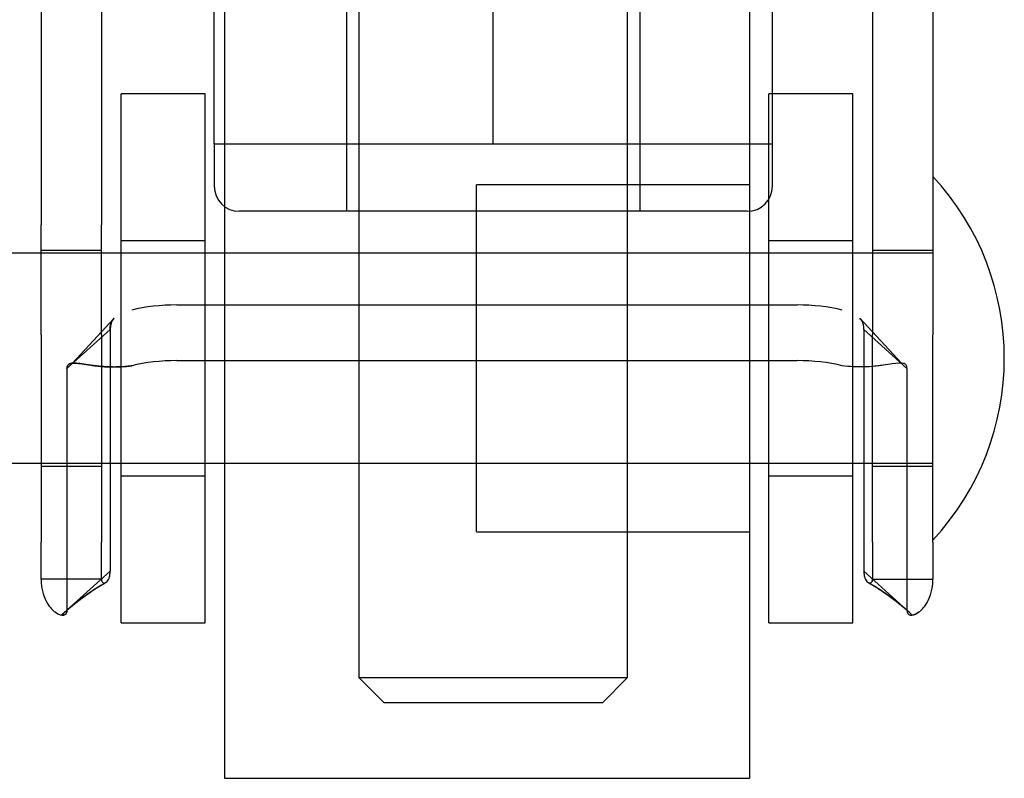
# Model space of a CAD drawing. Header units: inches. Extents: x 1 to 359, y -2 to 239.
# Tile 8 of 68: x 105.177 to 106.35, y 31.407 to 32.31. Entities that reach past the tile are written whole.
import ezdxf
from ezdxf.lldxf.tags import DXFTag

# ---------------------------------------------------------------- set-up
doc = ezdxf.new("R2010")
doc.units = ezdxf.units.IN
doc.header["$MEASUREMENT"] = 0
for name, color, linetype in [('COM70839-3', 7, 'Continuous'), ('Default', 7, 'Continuous'), ('HAN13068', 7, 'Continuous'), ('HAN13068_NUT', 7, 'Continuous'), ('ROL87452', 7, 'Continuous'), ('RVT17786', 7, 'Continuous'), ('WAF25376', 7, 'Continuous')]:
    doc.layers.add(name, color=color, linetype=linetype)
tags = doc.linetypes.add('HIDDEN2', pattern=[0.1875, 0.125, -0.0625]).pattern_tags.tags
tags[6:7] = [DXFTag(74, 4), DXFTag(75, 0), DXFTag(340, '0'), DXFTag(46, 0.0), DXFTag(50, 0.0), DXFTag(44, 0.0), DXFTag(45, 0.0)]
tags[4:5] = [DXFTag(74, 4), DXFTag(75, 0), DXFTag(340, '0'), DXFTag(46, 0.0), DXFTag(50, 0.0), DXFTag(44, 0.0), DXFTag(45, 0.0)]

# ---------------------------------------------------------------- blocks, each defined once
blk = doc.blocks.new('SE2')
at = {"layer": 'COM70839-3', "color": 7, "linetype": 'HIDDEN2'}
for p, q in [((105.2027, 33.1629), (105.2027, 32.0658)), ((105.2747, 33.1629), (105.2747, 32.0658)), ((106.1931, 33.1629), (106.1931, 32.0658)), ((106.2651, 33.1629), (106.2651, 32.0658)), ((105.2027, 31.9347), (105.2027, 32.0658)), ((105.2747, 31.9347), (105.2747, 32.0658)), ((106.1931, 32.0658), (106.1931, 31.9347)), ((106.2651, 32.0658), (106.2651, 31.9347)), ((105.2747, 32.0352), (105.2027, 32.0352)), ((106.2651, 32.0352), (106.1931, 32.0352)), ((105.3646, 31.9702), (106.1032, 31.9702)), ((105.2896, 31.9543), (105.24, 31.901)), ((105.2896, 31.9543), (105.2403, 31.9009)), ((106.2278, 31.901), (106.1782, 31.9543)), ((106.2275, 31.9009), (106.1782, 31.9543)), ((105.285, 31.9411), (105.2336, 31.8947)), ((105.285, 31.9411), (105.285, 31.6532)), ((106.1828, 31.9411), (106.2342, 31.8947)), ((106.1828, 31.9411), (106.1828, 31.6532)), ((105.2027, 31.9347), (105.2027, 31.688)), ((105.2747, 31.9347), (105.2747, 31.688)), ((106.1931, 31.688), (106.1931, 31.9347)), ((106.2651, 31.688), (106.2651, 31.9347)), ((105.3646, 31.9039), (106.1032, 31.9039)), ((105.2336, 31.8947), (105.2336, 31.6068)), ((106.2342, 31.8947), (106.2342, 31.6068)), ((105.2027, 31.7782), (105.2747, 31.7782)), ((106.1931, 31.7782), (106.2651, 31.7782)), ((105.2027, 31.6438), (105.2027, 31.688)), ((105.2747, 31.6438), (105.2747, 31.688)), ((106.1931, 31.688), (106.1931, 31.6438)), ((106.2651, 31.688), (106.2651, 31.6438)), ((105.285, 31.6532), (105.2336, 31.6068)), ((106.1828, 31.6532), (106.2342, 31.6068)), ((105.2747, 31.6438), (105.2027, 31.6438)), ((106.1931, 31.6438), (106.2651, 31.6438))]:
    blk.add_line(p, q, dxfattribs=at)
for centre, radius, start, end in [((105.4387, 31.3686), 0.3142, 120.3164, 132.3013), ((105.439, 31.3682), 0.3147, 120.3206, 131.0201), ((106.0288, 31.3682), 0.3147, 47.7117, 59.6794), ((106.0291, 31.3686), 0.3142, 48.9642, 59.6836)]:
    blk.add_arc(centre, radius, start, end, dxfattribs=at)
for centre, major_axis, start_param, end_param in [((105.3646, 31.9312), (-0.1, 0), 4.712389, 5.281717), ((106.1032, 31.9312), (0.1, 0), 1.001468, 1.570796), ((105.3646, 31.8649), (0.1, 0), 1.570796, 2.140125), ((106.1032, 31.8649), (0.1, 0), 1.001468, 1.570796)]:
    blk.add_ellipse(centre, major_axis=major_axis, ratio=0.390626, start_param=start_param, end_param=end_param, dxfattribs=at)
for points, knots in [([(105.285, 31.9411), (105.285, 31.9416), (105.285, 31.9421), (105.2851, 31.9427), (105.2851, 31.9428), (105.2851, 31.9432), (105.2851, 31.9432), (105.2852, 31.9443), (105.2852, 31.945), (105.2856, 31.947), (105.2859, 31.9483), (105.2872, 31.9515), (105.2884, 31.9532), (105.2899, 31.9546)], [0, 0, 0, 0, 0.03125, 0.03125, 0.046875, 0.046875, 0.0625, 0.0625, 0.125, 0.125, 0.25, 0.25, 0.4598846, 0.4598846, 0.4598846, 0.4598846]), ([(106.1828, 31.9411), (106.1828, 31.9416), (106.1828, 31.9421), (106.1828, 31.9427), (106.1828, 31.9428), (106.1827, 31.9432), (106.1827, 31.9432), (106.1827, 31.9443), (106.1826, 31.945), (106.1823, 31.947), (106.1819, 31.9483), (106.1806, 31.9515), (106.1795, 31.9532), (106.1779, 31.9546)], [0, 0, 0, 0, 0.03125, 0.03125, 0.046875, 0.046875, 0.0625, 0.0625, 0.125, 0.125, 0.25, 0.25, 0.4598846, 0.4598846, 0.4598846, 0.4598846]), ([(105.2336, 31.8947), (105.2337, 31.8954), (105.2338, 31.8969), (105.2345, 31.8988), (105.2359, 31.9), (105.2398, 31.9016), (105.2481, 31.9006), (105.26, 31.8987), (105.2684, 31.8976), (105.2765, 31.8968), (105.2863, 31.8963), (105.2981, 31.8964), (105.3064, 31.8973), (105.3107, 31.8978)], [0, 0, 0, 0, 0.049102, 0.098523, 0.149018, 0.200844, 0.426475, 0.554365, 0.622319, 0.692911, 0.79099, 0.893216, 1, 1, 1, 1]), ([(105.3107, 31.8978), (105.3091, 31.8976), (105.3059, 31.8971), (105.2996, 31.8966), (105.292, 31.8963), (105.2835, 31.8964), (105.2732, 31.897), (105.262, 31.8984), (105.2511, 31.9001), (105.2431, 31.9012), (105.2381, 31.901), (105.2353, 31.8997), (105.2339, 31.8977), (105.2337, 31.8957), (105.2336, 31.8947)], [0, 0, 0, 0, 0.040175, 0.080102, 0.158226, 0.23381, 0.30692, 0.445198, 0.573002, 0.690655, 0.799398, 0.868041, 0.934412, 1, 1, 1, 1]), ([(106.2342, 31.8947), (106.2342, 31.8954), (106.234, 31.8969), (106.2333, 31.8988), (106.232, 31.9), (106.2281, 31.9016), (106.2197, 31.9006), (106.2078, 31.8987), (106.1994, 31.8976), (106.1914, 31.8968), (106.1815, 31.8963), (106.1698, 31.8964), (106.1614, 31.8973), (106.1571, 31.8978)], [0, 0, 0, 0, 0.049102, 0.098523, 0.149018, 0.200844, 0.426475, 0.554365, 0.622319, 0.692911, 0.79099, 0.893216, 1, 1, 1, 1]), ([(105.2747, 31.6438), (105.2747, 31.6435), (105.2747, 31.643), (105.2749, 31.6421), (105.2752, 31.641), (105.2758, 31.6401), (105.2774, 31.6388), (105.2807, 31.6394), (105.2832, 31.6432), (105.2843, 31.6467), (105.2847, 31.6487), (105.2849, 31.6509), (105.285, 31.6524), (105.285, 31.6532)], [0, 0, 0, 0, 0.026381, 0.052905, 0.106971, 0.162948, 0.220486, 0.464488, 0.727123, 0.794792, 0.862936, 0.931376, 1, 1, 1, 1]), ([(106.1828, 31.6532), (106.1828, 31.6524), (106.1829, 31.6509), (106.1831, 31.6487), (106.1835, 31.6467), (106.1846, 31.6432), (106.1872, 31.6394), (106.1904, 31.6388), (106.192, 31.6401), (106.1926, 31.641), (106.193, 31.6421), (106.1931, 31.643), (106.1931, 31.6435), (106.1931, 31.6438)], [0, 0, 0, 0, 0.068623, 0.137063, 0.205208, 0.272877, 0.535512, 0.779514, 0.837052, 0.893029, 0.947093, 0.973617, 1, 1, 1, 1]), ([(105.2027, 31.6438), (105.2027, 31.6429), (105.2027, 31.6422), (105.2028, 31.6413), (105.2028, 31.641), (105.2028, 31.6405), (105.2028, 31.6405), (105.2029, 31.6388), (105.203, 31.6378), (105.2034, 31.6341), (105.2038, 31.6319), (105.2052, 31.6257), (105.2067, 31.6218), (105.2116, 31.6118), (105.2158, 31.6071), (105.2237, 31.6015), (105.2273, 31.6005), (105.231, 31.6013), (105.232, 31.602), (105.2328, 31.6031), (105.2329, 31.6034), (105.2331, 31.6038), (105.2331, 31.604), (105.2332, 31.6043), (105.2333, 31.6046), (105.2334, 31.6051), (105.2335, 31.6058), (105.2336, 31.6068)], [0, 0, 0, 0, 0.015625, 0.015625, 0.023438, 0.023438, 0.03125, 0.03125, 0.0625, 0.0625, 0.125, 0.125, 0.25, 0.25, 0.5, 0.5, 0.75, 0.75, 0.875, 0.875, 0.90625, 0.90625, 0.921875, 0.921875, 0.9375, 0.9375, 1, 1, 1, 1]), ([(106.1931, 31.6438), (106.1931, 31.6435), (106.1931, 31.643), (106.193, 31.6421), (106.1926, 31.641), (106.192, 31.6401), (106.1905, 31.6388), (106.1888, 31.6391), (106.1876, 31.6399)], [0, 0, 0, 0, 0.0263814, 0.0529045, 0.1069707, 0.1629481, 0.2204857, 0.4558468, 0.4558468, 0.4558468, 0.4558468]), ([(106.2342, 31.6068), (106.2343, 31.6063), (106.2343, 31.6059), (106.2344, 31.6054), (106.2344, 31.6052), (106.2345, 31.6049), (106.2345, 31.6048), (106.2347, 31.604), (106.2349, 31.6034), (106.2358, 31.602), (106.2368, 31.6013), (106.2406, 31.6005), (106.2441, 31.6015), (106.252, 31.6071), (106.2562, 31.6118), (106.2612, 31.6218), (106.2626, 31.6258), (106.2638, 31.6308), (106.264, 31.6319), (106.2644, 31.6342), (106.2646, 31.6355), (106.2648, 31.6371), (106.2648, 31.6377), (106.2649, 31.6386), (106.2649, 31.6389), (106.265, 31.6395), (106.265, 31.64), (106.2651, 31.6408), (106.2651, 31.6421), (106.2651, 31.6438)], [0, 0, 0, 0, 0.03125, 0.03125, 0.046875, 0.046875, 0.0625, 0.0625, 0.125, 0.125, 0.25, 0.25, 0.5, 0.5, 0.75, 0.75, 0.875, 0.875, 0.90625, 0.90625, 0.9375, 0.9375, 0.953125, 0.953125, 0.960938, 0.960938, 0.96875, 0.96875, 1, 1, 1, 1]), ([(105.2336, 31.6068), (105.2335, 31.6063), (105.2335, 31.6059), (105.2334, 31.6054), (105.2334, 31.6052), (105.2334, 31.6049), (105.2333, 31.6048), (105.2332, 31.604), (105.2329, 31.6034), (105.232, 31.602), (105.231, 31.6013), (105.229, 31.6009), (105.2282, 31.6009), (105.2273, 31.601)], [0, 0, 0, 0, 0.03125, 0.03125, 0.046875, 0.046875, 0.0625, 0.0625, 0.125, 0.125, 0.25, 0.25, 0.3244075, 0.3244075, 0.3244075, 0.3244075])]:
    blk.add_open_spline(points, degree=3, knots=knots, dxfattribs=at)
for points in [[(105.2894, 31.9541), (105.2863, 31.951), (105.285, 31.9468), (105.285, 31.9411)], [(106.2481, 31.6043), (106.2453, 31.6023), (106.2427, 31.6013), (106.2406, 31.601)]]:
    blk.add_open_spline(points, degree=3, dxfattribs=at)
at = {"layer": 'HAN13068', "color": 7, "linetype": 'HIDDEN2'}
for p, q in [((105.5814, 32.4867), (105.5814, 31.5267)), ((105.9014, 31.5267), (105.9014, 32.4867)), ((105.5814, 31.5267), (105.9014, 31.5267)), ((105.5814, 31.5267), (105.6114, 31.4967)), ((105.8714, 31.4967), (105.9014, 31.5267)), ((105.8714, 31.4967), (105.6114, 31.4967))]:
    blk.add_line(p, q, dxfattribs=at)
at = {"layer": 'HAN13068_NUT', "color": 7, "linetype": 'HIDDEN2'}
for p, q in [((105.4089, 32.1617), (105.4089, 32.4867)), ((105.5664, 32.4867), (105.5664, 32.0817)), ((105.7414, 32.1617), (105.7414, 32.4867)), ((105.9164, 32.0817), (105.9164, 32.4867)), ((106.0739, 32.1617), (106.0739, 32.4867)), ((105.5752, 32.1617), (105.4089, 32.1617)), ((105.4089, 32.1617), (105.4089, 32.1117)), ((105.7414, 32.1617), (105.5752, 32.1617)), ((105.9077, 32.1617), (105.7414, 32.1617)), ((106.0739, 32.1617), (105.9077, 32.1617)), ((106.0739, 32.1117), (106.0739, 32.1617)), ((106.0439, 32.0817), (105.4389, 32.0817))]:
    blk.add_line(p, q, dxfattribs=at)
for centre, start, end in [((105.4389, 32.1117), 180, 270), ((106.0439, 32.1117), 270, 0)]:
    blk.add_arc(centre, 0.03, start, end, dxfattribs=at)
at = {"layer": 'ROL87452', "color": 7, "linetype": 'HIDDEN2'}
for p, q in [((105.4214, 32.4067), (105.4214, 31.4067)), ((106.0464, 32.4067), (106.0464, 31.4067)), ((105.7214, 31.7002), (105.7214, 32.1132)), ((106.0464, 32.1132), (105.7214, 32.1132)), ((105.7214, 32.0317), (105.4214, 32.0317)), ((105.4214, 31.7817), (105.7214, 31.7817)), ((105.7214, 31.7002), (106.0464, 31.7002)), ((105.4214, 31.4067), (106.0464, 31.4067))]:
    blk.add_line(p, q, dxfattribs=at)
at = {"layer": 'RVT17786', "color": 7, "linetype": 'HIDDEN2'}
for p, q in [((106.2651, 32.0317), (105.0551, 32.0317)), ((105.0551, 31.7817), (106.2651, 31.7817))]:
    blk.add_line(p, q, dxfattribs=at)
blk.add_arc((106.0319, 31.9067), 0.3182, 317.1291, 42.8709, dxfattribs=at)
at = {"layer": 'WAF25376', "color": 7, "linetype": 'HIDDEN2'}
for p, q in [((105.2981, 31.5917), (105.2981, 32.2217)), ((105.3981, 32.2217), (105.2981, 32.2217)), ((105.3981, 31.5917), (105.3981, 32.2217)), ((106.0698, 31.5917), (106.0698, 32.2217)), ((106.1698, 32.2217), (106.0698, 32.2217)), ((106.1698, 31.5917), (106.1698, 32.2217)), ((105.3981, 32.0467), (105.2981, 32.0467)), ((106.1698, 32.0467), (106.0698, 32.0467)), ((105.2981, 31.7667), (105.3981, 31.7667)), ((106.0698, 31.7667), (106.1698, 31.7667)), ((105.2981, 31.5917), (105.3981, 31.5917)), ((106.0698, 31.5917), (106.1698, 31.5917))]:
    blk.add_line(p, q, dxfattribs=at)

msp = doc.modelspace()

# ---------------------------------------------------------------- block references
at = {"layer": 'Default'}
msp.add_blockref('SE2', (0, 0), dxfattribs=at)

doc.saveas('drawing.dxf')
